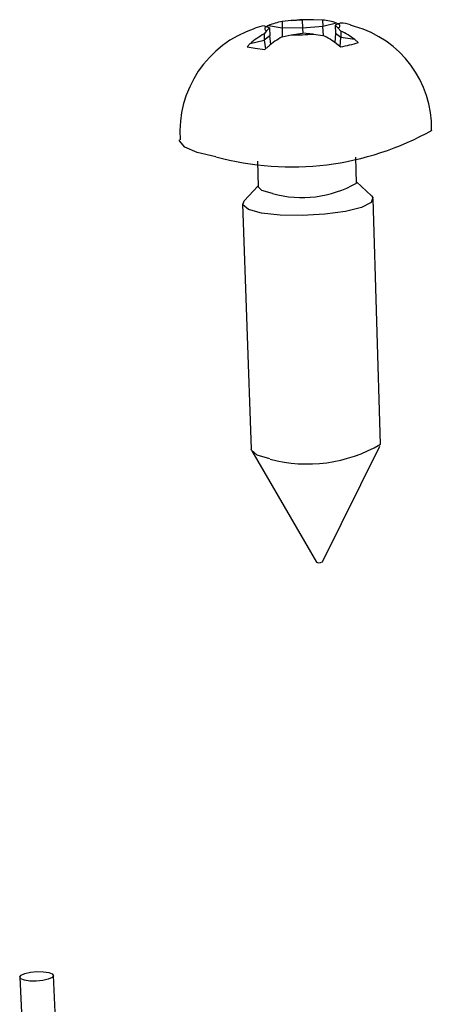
# Model space of a CAD drawing. Extents: x 0 to 140, y 0 to 203.
# Tile 4 of 5: x 103.42 to 109.18, y 189.34 to 203.07. Entities that reach past the tile are written whole.
import ezdxf

# ---------------------------------------------------------------- set-up
doc = ezdxf.new("R2010")
doc.units = 0
doc.layers.get('0').update_dxf_attribs({"linetype": 'CONTINUOUS'})

msp = doc.modelspace()

# ---------------------------------------------------------------- linework, layer by layer
at = {"color": 7, "linetype": 'CONTINUOUS'}
for p, q in [((106.833, 202.986), (106.866, 202.978)), ((106.866, 202.978), (106.907, 202.959)), ((106.894, 202.989), (106.869, 202.977)), ((106.894, 202.989), (107.086, 202.958)), ((107.21, 203.06), (107.083, 203.046)), ((107.083, 203.046), (107.086, 202.958)), ((107.21, 203.06), (107.365, 203.068)), ((107.362, 203.071), (107.24, 203.059)), ((107.503, 203.07), (107.362, 203.071)), ((107.521, 203.072), (107.365, 203.068)), ((107.365, 203.068), (107.368, 202.954)), ((107.651, 202.979), (107.368, 202.954)), ((107.648, 203.067), (107.521, 203.072)), ((107.648, 203.067), (107.651, 202.979)), ((107.843, 203.025), (107.651, 202.979)), ((107.659, 202.85), (107.651, 202.979)), ((107.865, 203.016), (107.823, 202.994)), ((107.823, 202.994), (107.827, 202.88)), ((107.866, 202.954), (107.823, 202.994)), ((107.865, 203.016), (107.843, 203.025)), ((107.865, 203.016), (107.899, 203.027)), ((108.093, 202.978), (108.038, 202.998)), ((106.865, 202.916), (106.831, 202.873)), ((106.831, 202.873), (106.834, 202.785)), ((106.911, 202.845), (106.834, 202.785)), ((106.865, 202.916), (106.907, 202.959)), ((106.907, 202.959), (106.911, 202.845)), ((106.928, 202.728), (106.911, 202.845)), ((107.082, 202.832), (107.21, 202.86)), ((107.086, 202.958), (107.086, 202.833)), ((107.368, 202.954), (107.086, 202.958)), ((107.21, 202.86), (107.366, 202.885)), ((107.523, 202.872), (107.366, 202.885)), ((107.368, 202.954), (107.371, 202.885)), ((107.523, 202.872), (107.651, 202.854)), ((107.827, 202.88), (107.817, 202.756)), ((107.904, 202.826), (107.827, 202.88)), ((107.901, 202.914), (107.866, 202.954)), ((107.901, 202.914), (107.904, 202.826)), ((106.64, 202.739), (106.595, 202.695)), ((106.64, 202.739), (106.834, 202.785)), ((106.834, 202.785), (106.851, 202.664)), ((107.848, 202.734), (107.9, 202.695)), ((107.895, 202.699), (107.904, 202.826)), ((108.099, 202.794), (107.904, 202.826)), ((108.146, 202.754), (108.099, 202.794)), ((106.841, 202.655), (106.891, 202.698)), ((106.739, 201.1), (106.751, 200.741)), ((108.121, 200.794), (108.11, 201.153)), ((108.332, 200.614), (108.121, 200.809)), ((106.75, 200.757), (106.552, 200.545)), ((108.454, 197.152), (108.354, 200.573)), ((106.533, 200.503), (106.652, 197.084)), ((107.647, 195.51), (108.447, 197.125)), ((106.66, 197.057), (107.561, 195.507)), ((103.424, 189.718), (103.477, 188.566)), ((104.042, 186.407), (103.894, 189.739))]:
    msp.add_line(p, q, dxfattribs=at)
at = {"color": 7, "linetype": 'CONTINUOUS', "flags": 128}
for points in [[(106.866, 202.978), (106.856, 202.97), (106.848, 202.962), (106.844, 202.954), (106.842, 202.946), (106.843, 202.939), (106.848, 202.931), (106.855, 202.923), (106.865, 202.916)], [(107.866, 202.954), (107.876, 202.962), (107.884, 202.97), (107.888, 202.978), (107.889, 202.986), (107.888, 202.994), (107.883, 203.002), (107.875, 203.009), (107.865, 203.016)], [(106.595, 202.695), (106.706, 202.673), (106.841, 202.655)], [(106.158, 201.16), (105.897, 201.221), (105.725, 201.296), (105.653, 201.381), (105.65, 201.397)], [(106.951, 200.646), (106.802, 200.688), (106.751, 200.741)], [(106.798, 200.376), (106.616, 200.426), (106.536, 200.488), (106.552, 200.545)], [(108.332, 200.614), (108.35, 200.59), (108.325, 200.521), (108.192, 200.455), (107.969, 200.398), (107.681, 200.358), (107.365, 200.34), (107.057, 200.347), (106.798, 200.376)], [(106.914, 196.945), (106.735, 196.999), (106.655, 197.068), (106.652, 197.084)], [(107.647, 195.51), (107.644, 195.507), (107.635, 195.504)], [(103.829, 189.782), (103.878, 189.762), (103.894, 189.737), (103.875, 189.711), (103.822, 189.688), (103.744, 189.671), (103.654, 189.663), (103.564, 189.664), (103.489, 189.676), (103.439, 189.696), (103.424, 189.721), (103.444, 189.747), (103.496, 189.77), (103.574, 189.787), (103.664, 189.795), (103.754, 189.793), (103.829, 189.782)]]:
    msp.add_lwpolyline(points, dxfattribs=at)
at = {"color": 7, "linetype": 'CONTINUOUS'}
for centre, radius, start, end in [((106.908, 202.41), 0.581, 97.4148, 110.8501), ((107.188, 202.349), 0.704, 98.5749, 114.6846), ((107.462, 200.508), 2.564, 88.6895, 95.6486), ((107.597, 202.357), 0.712, 69.79, 85.8451), ((107.866, 202.436), 0.591, 73.0038, 86.8279), ((107.697, 201.562), 1.471, 358.848, 74.3521), ((107.174, 201.509), 1.516, 108.1272, 184.2272), ((107.38, 201.889), 1.127, 119.1205, 131.0109), ((107.269, 205.422), 2.562, 268.6631, 275.6702), ((107.183, 201.861), 1.097, 52.7102, 64.7773), ((107.434, 201.92), 1.098, 52.7618, 64.8132), ((107.633, 201.846), 1.13, 119.1711, 131.0381), ((107.626, 204.382), 1.709, 279.249, 287.7412), ((107.212, 205.035), 4.016, 254.7887, 299.3114), ((107.359, 202.123), 1.532, 254.5383, 299.825), ((107.438, 198.878), 2.003, 254.8498, 300.4761), ((107.602, 195.592), 0.0941, 244.3159, 290.383)]:
    msp.add_arc(centre, radius, start, end, dxfattribs=at)

doc.saveas('drawing.dxf')
